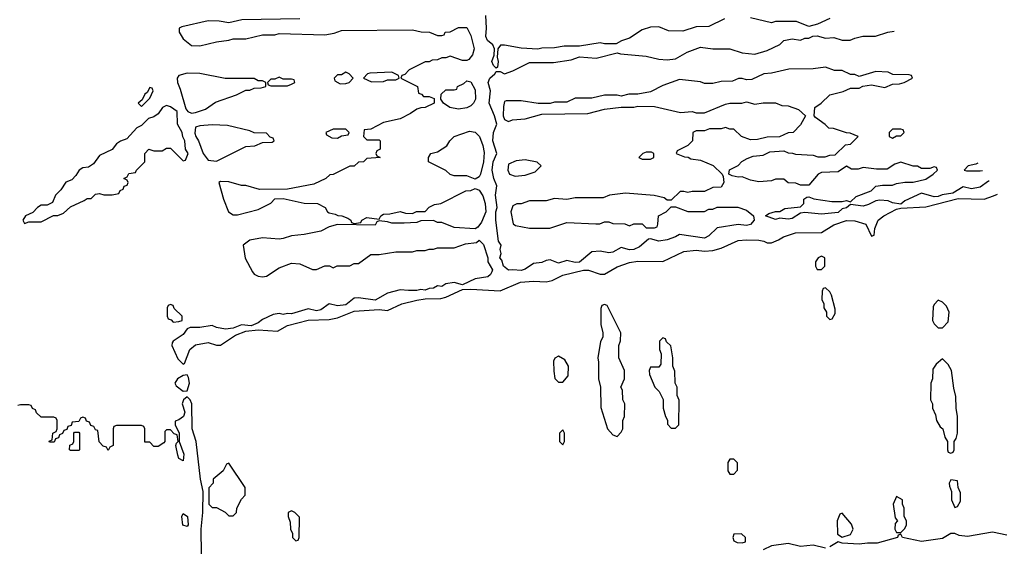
# Model space of a CAD drawing. Header units: inches. Extents: x 2710684 to 2828758, y 857022 to 965663.
# Tile 247 of 256: x 2751327 to 2756047, y 952168 to 954690. Entities that reach past the tile are written whole.
import ezdxf

# ---------------------------------------------------------------- set-up
doc = ezdxf.new("R2010")
doc.units = ezdxf.units.IN
doc.header["$MEASUREMENT"] = 0
doc.layers.add('C7955', color=7, linetype='Continuous')

msp = doc.modelspace()

# ---------------------------------------------------------------- linework, layer by layer
at = {"layer": 'C7955', "color": 4, "elevation": 12}
for points in [[(2752670, 954694), (2752391.1, 954688.9), (2752330, 954675.3), (2752283.1, 954683.1), (2752230, 954684), (2752103.5, 954656.5), (2752091.3, 954648.7), (2752091, 954630), (2752110, 954598.8), (2752150, 954566.8), (2752190, 954564.7), (2752270, 954584.7), (2752330, 954591.3), (2752350, 954598), (2752410, 954598), (2752490, 954618), (2752550, 954618), (2752570, 954624.7), (2752790, 954618), (2752834.6, 954625.4), (2752870, 954638), (2753210, 954642), (2753251.6, 954631.6), (2753291.1, 954631.1), (2753330, 954614), (2753350, 954614), (2753362, 954618), (2753366, 954630), (2753390, 954632), (2753430, 954652), (2753470, 954652), (2753490, 954614), (2753504.7, 954550), (2753498, 954522), (2753479.8, 954500.2), (2753470, 954495.3), (2753450, 954495.3), (2753390, 954515.3), (2753370, 954508), (2753350, 954508), (2753330, 954498), (2753303.6, 954496.4), (2753290, 954488), (2753270, 954488), (2753194, 954450), (2753172.7, 954427.3), (2753158, 954422), (2753154, 954410), (2753234, 954370), (2753238, 954338), (2753252.7, 954332.7), (2753262, 954322), (2753290, 954322), (2753312.7, 954312.7), (2753314, 954290), (2753271, 954269), (2753250, 954268.7), (2753230, 954262), (2753199.8, 954240.2), (2753150, 954215.3), (2753070, 954198), (2753010, 954166), (2752978, 954162), (2752974, 954130), (2752990, 954114), (2753050, 954114), (2753054, 954110), (2753054, 954070), (2753038, 954062), (2753034, 954050), (2753038, 954038), (2753054, 954030), (2752990, 954026), (2752974, 954010), (2752950, 954008), (2752930, 953988.7), (2752910, 953988), (2752830, 953948), (2752812.7, 953947.3), (2752794, 953930), (2752736.9, 953903.1), (2752610, 953878), (2752476.4, 953876.4), (2752410, 953895.3), (2752390, 953895.3), (2752330, 953914), (2752290, 953915.3), (2752282, 953910), (2752304, 953830), (2752327.7, 953770), (2752350, 953756), (2752370, 953756), (2752470, 953781), (2752530, 953812), (2752550, 953832), (2752590, 953834), (2752690, 953812), (2752754, 953810), (2752791.1, 953791.1), (2752802, 953770), (2752810, 953764.7), (2752838.8, 953758.8), (2752851.6, 953751.6), (2752871.1, 953751.1), (2752899.6, 953739.6), (2752914, 953730), (2752918, 953718), (2752930, 953714), (2752962, 953718), (2752966, 953730), (2752990, 953742), (2753050, 953734), (2753058, 953750), (2753070, 953758), (2753100.4, 953759.6), (2753150, 953770.7), (2753176.4, 953763.6), (2753210, 953762), (2753229.1, 953770.9), (2753270, 953772), (2753290, 953792), (2753315.3, 953804.7), (2753346, 953810), (2753466, 953870), (2753490, 953872), (2753510, 953882), (2753530, 953874), (2753546.4, 953846.4), (2753557.3, 953810), (2753560.7, 953770), (2753539.8, 953720.2), (2753523.6, 953696.4), (2753510, 953688), (2753410, 953695.3), (2753350, 953718), (2753330, 953718), (2753310, 953728), (2753250, 953726), (2753230, 953718), (2753170, 953715.3), (2753110, 953715.3), (2753090, 953722), (2753050, 953726), (2753038, 953722), (2753030, 953706), (2752850, 953708.7), (2752810, 953698), (2752770, 953678), (2752690, 953662), (2752630, 953655.3), (2752590, 953642), (2752570, 953639), (2752490, 953646), (2752430, 953634), (2752398, 953610), (2752408.1, 953548.1), (2752442, 953482), (2752451.1, 953471.1), (2752470, 953462), (2752490, 953458), (2752510, 953462), (2752570, 953502), (2752630, 953524.7), (2752670, 953521), (2752730, 953494), (2752750, 953494), (2752790, 953511.3), (2752811.1, 953511.1), (2752830, 953502), (2752848.9, 953511.1), (2752910, 953512), (2752930, 953522), (2752950, 953522), (2753010, 953564.7), (2753050, 953564.7), (2753130, 953578), (2753210, 953578), (2753230, 953584.7), (2753270, 953584.7), (2753290, 953591.3), (2753310, 953591.3), (2753330, 953598), (2753410, 953598), (2753463.1, 953616.9), (2753516.4, 953623.6), (2753530, 953634), (2753550, 953614), (2753571, 953550), (2753571, 953530), (2753592.5, 953492.5), (2753590, 953482), (2753584, 953470), (2753570, 953458), (2753510.7, 953449.3), (2753450, 953420.9), (2753410, 953432), (2753370, 953425.2), (2753350, 953412.7), (2753330, 953416), (2753310, 953403.7), (2753290, 953402.7), (2753270, 953395.1), (2753250, 953398), (2753230, 953392.7), (2753190, 953392.3), (2753150, 953396), (2753090, 953380.9), (2753030, 953346.6), (2752950, 953358), (2752930, 953356), (2752890, 953325.2), (2752850, 953319.3), (2752810, 953329.3), (2752770, 953300.9), (2752750, 953295.1), (2752710, 953306), (2752630, 953281.2), (2752610, 953282.7), (2752590, 953278), (2752570, 953283.7), (2752541.1, 953278.9), (2752490, 953254.5), (2752470, 953238), (2752436, 953224), (2752390, 953229), (2752350, 953212.3), (2752312.7, 953207.3), (2752270, 953216), (2752250, 953226), (2752190, 953215.1), (2752144.5, 953215.5), (2752130, 953209.5), (2752110, 953182.9), (2752062, 953150), (2752058, 953142), (2752056, 953130), (2752085.2, 953065.2), (2752110, 953041), (2752117.2, 953042.8), (2752142, 953110), (2752170, 953133.4), (2752230, 953144.7), (2752270, 953131.3), (2752290, 953131.3), (2752361.5, 953178.5), (2752410, 953199.1), (2752470, 953204.9), (2752562, 953198), (2752610, 953226), (2752709.5, 953250.5), (2752810, 953254.8), (2752850, 953262.8), (2752930, 953293.4), (2753050, 953302.8), (2753090, 953298), (2753158, 953330), (2753230, 953347.3), (2753270, 953353.4), (2753344.7, 953355.3), (2753370, 953361), (2753450, 953397.3), (2753490, 953399.1), (2753630, 953391), (2753727, 953433), (2753790, 953437.3), (2753850, 953434.8), (2753878.6, 953441.4), (2753930, 953466.8), (2754029.4, 953490.6), (2754054, 953490), (2754110, 953471.3), (2754130, 953471.3), (2754190, 953506.8), (2754250, 953527.3), (2754290, 953533), (2754410, 953531.3), (2754510, 953579.1), (2754570, 953586.8), (2754610, 953581), (2754650, 953584.7), (2754690, 953596), (2754770, 953632.7), (2754810, 953636.3), (2754870, 953634), (2754894, 953630), (2754910, 953622), (2754930, 953622), (2754964.7, 953635.3), (2754988, 953650), (2755046, 953670), (2755170, 953671.3), (2755230, 953706.8), (2755290, 953727.7), (2755330, 953727.3), (2755382, 953710), (2755410, 953654), (2755422, 953658), (2755426, 953690), (2755442, 953730), (2755468.7, 953750), (2755530, 953782), (2755550, 953787.7), (2755670, 953794), (2755826, 953834), (2755950, 953830.7), (2755994.2, 953845.8), (2756013.3, 953855)], [(2754705.4, 954694.6), (2754630, 954658), (2754570, 954655.3), (2754505.4, 954634.6), (2754436.4, 954636.4), (2754390, 954655.3), (2754350, 954654), (2754310, 954642), (2754250, 954602), (2754211.1, 954588.9), (2754185.4, 954574.6), (2754130, 954574), (2754110, 954579), (2754010, 954564), (2753936.9, 954563.1), (2753890, 954555.3), (2753830, 954554), (2753810, 954548.7), (2753730, 954553.2), (2753650, 954568.7), (2753631.6, 954568.4), (2753618, 954550), (2753616, 954510), (2753621, 954490), (2753616.9, 954463.1), (2753610, 954458), (2753598, 954470), (2753589.3, 954490), (2753600.4, 954519.6), (2753602, 954550), (2753595.3, 954570), (2753569.7, 954589.7), (2753560.5, 954610), (2753564, 954650), (2753561.6, 954710)], [(2755210, 954695.3), (2755151.6, 954668.4), (2755110, 954658), (2755050, 954682), (2754950, 954682), (2754930, 954675.3), (2754830, 954699)], [(2755974.2, 953916.7), (2755970, 953916), (2755930, 953887.3), (2755890, 953880.7), (2755850, 953889.5), (2755800.5, 953859.5), (2755748.5, 953851.5), (2755730, 953842.7), (2755710, 953840.9), (2755650, 953859.3), (2755570, 953822.7), (2755550, 953806), (2755510, 953812.7), (2755490, 953822.7), (2755450, 953826), (2755430, 953822.7), (2755395.8, 953804.2), (2755370, 953796.2), (2755310, 953805.2), (2755290, 953789), (2755270, 953784), (2755250, 953766), (2755170, 953758), (2755090, 953766), (2755070, 953762.7), (2755030, 953738), (2755010, 953735.1), (2754970, 953739.3), (2754950, 953733.2), (2754902, 953750), (2754918, 953762), (2754950, 953772), (2754970, 953772), (2754994, 953786), (2755070, 953794), (2755086, 953810), (2755086, 953830), (2755100.4, 953839.6), (2755110, 953842), (2755132.7, 953832.7), (2755219.8, 953819.8), (2755270, 953818.8), (2755290, 953824), (2755310, 953818), (2755336.6, 953843.4), (2755408, 953870), (2755430, 953892), (2755462, 953898), (2755510, 953898), (2755530, 953906), (2755570, 953911.3), (2755610, 953911.3), (2755670, 953926), (2755706, 953950), (2755726, 953970), (2755722, 953982), (2755710, 953986), (2755690, 953978), (2755650, 953978), (2755630, 953988), (2755610, 953988.7), (2755550, 954008), (2755522, 953998), (2755485.4, 953974.6), (2755434.6, 953974.6), (2755370, 953982), (2755345.4, 953974.6), (2755314.6, 953974.6), (2755290, 953988), (2755250, 953962), (2755170, 953958), (2755154, 953950), (2755110, 953898), (2755070, 953898), (2755047.3, 953907.3), (2755010, 953908), (2754990, 953926), (2754950, 953926), (2754930, 953918), (2754870, 953914), (2754830, 953922), (2754790, 953938), (2754770, 953935.3), (2754742, 953942), (2754726, 953950), (2754728.9, 953971.1), (2754770, 953992), (2754788.9, 954011.1), (2754814.6, 954025.4), (2754843.1, 954036.9), (2754890, 954042), (2754923.1, 954056.9), (2754990, 954062), (2755010, 954052), (2755031.1, 954051.1), (2755045.4, 954045.4), (2755130, 954042), (2755152.7, 954032.7), (2755187.3, 954032.7), (2755210, 954042), (2755236.4, 954043.6), (2755286, 954090), (2755310, 954094), (2755346, 954130), (2755307.3, 954147.3), (2755290, 954148), (2755228.4, 954168.4), (2755206, 954170), (2755188.4, 954188.4), (2755141.2, 954221.2), (2755135.3, 954230), (2755138, 954270), (2755168, 954290), (2755210, 954331), (2755274.6, 954345.4), (2755310, 954362), (2755350, 954362), (2755368.4, 954371.6), (2755410, 954378), (2755474.6, 954365.4), (2755510, 954382), (2755543.6, 954383.6), (2755566, 954390), (2755606, 954410), (2755602, 954422), (2755590, 954426), (2755512.7, 954427.3), (2755490, 954438), (2755430, 954442), (2755350, 954418), (2755330, 954428), (2755310, 954428), (2755270, 954446), (2755232.7, 954447.3), (2755190, 954462), (2755130, 954454), (2755013.6, 954453.6), (2754930, 954434), (2754894, 954430), (2754836.9, 954403.1), (2754810, 954402), (2754790, 954408.7), (2754771.6, 954408.4), (2754743.6, 954396.4), (2754690, 954394), (2754650, 954384), (2754610, 954385.2), (2754590, 954393.2), (2754490, 954404), (2754410, 954375.3), (2754350, 954344), (2754290, 954334), (2754247.1, 954332.9), (2754210, 954324), (2754190, 954328.7), (2754130, 954328.7), (2754070, 954314), (2753990, 954314), (2753950, 954295.3), (2753890, 954295.3), (2753870, 954288), (2753811.6, 954288.4), (2753730, 954302), (2753658, 954302), (2753650, 954298), (2753645.1, 954274.9), (2753644, 954230), (2753650, 954212), (2753670, 954202), (2753689.1, 954210.9), (2753750, 954216), (2753830, 954238), (2754050, 954241), (2754130, 954261), (2754210, 954271.3), (2754270, 954271), (2754290, 954276), (2754370, 954274.8), (2754494.6, 954245.4), (2754550, 954251), (2754570, 954244.7), (2754610, 954244.7), (2754710, 954286), (2754730, 954290.8), (2754789.1, 954290.9), (2754810, 954296), (2754850, 954286), (2754890, 954291.3), (2754950, 954291.3), (2754979.6, 954279.6), (2755010, 954278), (2755059.8, 954259.8), (2755094, 954230), (2755070, 954186), (2755034, 954150), (2755010, 954148.7), (2754968.4, 954128.4), (2754910, 954128), (2754863.6, 954116.4), (2754830, 954115.3), (2754786, 954130), (2754750, 954166), (2754730, 954166), (2754710, 954174), (2754690, 954168), (2754632.7, 954167.3), (2754610, 954158), (2754570, 954158), (2754554, 954150), (2754552, 954110), (2754530, 954088), (2754478, 954062), (2754474, 954050), (2754512.7, 954032.7), (2754531.6, 954031.6), (2754543.6, 954023.6), (2754590, 954018), (2754651.1, 953991.1), (2754694, 953950), (2754699.6, 953939.6), (2754702, 953910), (2754690, 953888), (2754650, 953886), (2754610, 953868), (2754550, 953868), (2754530, 953862), (2754510, 953868), (2754492.7, 953867.3), (2754450, 953826), (2754430, 953826), (2754416.4, 953836.4), (2754368.4, 953848.4), (2754230, 953859), (2754154, 953850), (2754123.6, 953836.4), (2753990, 953837.2), (2753950, 953828.7), (2753890, 953833.2), (2753850, 953822), (2753770, 953822), (2753730, 953808.7), (2753710, 953808), (2753690, 953798), (2753681, 953770), (2753691.6, 953711.6), (2753703.6, 953703.6), (2753770, 953691.3), (2753868.4, 953691.6), (2753950, 953718), (2754088.4, 953711.6), (2754107.3, 953712.7), (2754130, 953722), (2754150, 953722), (2754170, 953714), (2754227.3, 953712.7), (2754250, 953702), (2754270, 953712), (2754310, 953712), (2754330, 953694), (2754370, 953694), (2754382, 953698), (2754386, 953710), (2754388.9, 953751.1), (2754426, 953770), (2754450, 953794), (2754470, 953794), (2754530, 953771.3), (2754610, 953772), (2754630, 953782), (2754650, 953782), (2754670, 953792), (2754768.4, 953791.6), (2754810, 953778), (2754844.7, 953750), (2754846.8, 953730), (2754830, 953709.3), (2754810, 953703.7), (2754770, 953709.5), (2754670, 953693.2), (2754630, 953655.1), (2754610, 953643.6), (2754490, 953661.2), (2754470.4, 953649.6), (2754430, 953636), (2754390.5, 953629.5), (2754350, 953641.2), (2754341.4, 953638.6), (2754298.3, 953601.7), (2754270, 953589.5), (2754250, 953587.3), (2754210, 953599.5), (2754170, 953576.2), (2754150, 953574), (2754110, 953580.7), (2754070, 953578), (2754010, 953529.3), (2753990, 953527.3), (2753950, 953536.2), (2753910, 953524.5), (2753870, 953539.3), (2753850, 953537.2), (2753830, 953527), (2753790, 953522), (2753750, 953494.5), (2753730, 953489.4), (2753690, 953492.7), (2753669.7, 953489.7), (2753645.2, 953510), (2753638, 953538), (2753629, 953550), (2753635.3, 953570), (2753629.2, 953590), (2753634, 953610), (2753622, 953630), (2753609.5, 953730), (2753609.3, 953770), (2753616, 953790), (2753607.8, 953850), (2753614.2, 953894.2), (2753599.5, 953930), (2753592, 953970), (2753597, 954010), (2753613.2, 954050), (2753594.5, 954110), (2753598, 954150), (2753613.2, 954190), (2753602.7, 954230), (2753576.9, 954290), (2753583.6, 954350), (2753571.8, 954390), (2753580.9, 954410), (2753604, 954430), (2753610, 954442), (2753630, 954442), (2753650, 954431.3), (2753690, 954444.7), (2753770, 954484.7), (2753885.4, 954485.4), (2753970, 954498), (2754010, 954512), (2754090, 954506), (2754190, 954532), (2754206.4, 954526.4), (2754330, 954514.8), (2754390, 954501), (2754430, 954498), (2754470, 954502), (2754525.6, 954534.4), (2754590, 954558), (2754650, 954551.3), (2754730, 954551.3), (2754790, 954531.3), (2754850, 954524.7), (2754910, 954542), (2754970, 954572), (2754989, 954591), (2755030, 954598), (2755070, 954592), (2755090, 954602), (2755110, 954602), (2755128.4, 954611.6), (2755150, 954612), (2755190, 954602), (2755230, 954604.7), (2755270, 954591.3), (2755308.4, 954591.6), (2755330, 954602), (2755369.1, 954610.9), (2755428.4, 954611.6), (2755488.9, 954631.1), (2755519.3, 954634.6)], [(2755919.6, 954002.8), (2755910, 953998), (2755874, 953990), (2755854, 953970), (2755866, 953966), (2755930, 953966.8), (2755941.5, 953968.3)], [(2752197.4, 952130), (2752196.2, 952250), (2752204.5, 952330), (2752206, 952430), (2752194, 952490), (2752172.3, 952670), (2752154, 952730), (2752152, 952850), (2752144, 952870), (2752130, 952884), (2752111.3, 952870), (2752106, 952850), (2752118, 952810), (2752111.3, 952790), (2752090, 952773.2), (2752072.7, 952767.3), (2752072, 952750), (2752090.8, 952710), (2752090.8, 952670), (2752114, 952610), (2752110, 952578), (2752090, 952588), (2752084.7, 952604.7), (2752075.3, 952650), (2752078, 952662), (2752086, 952670), (2752082, 952702), (2752067.3, 952707.3), (2752050, 952726), (2752030, 952726), (2752022, 952718), (2752022, 952670), (2752016.9, 952663.1), (2751990, 952646), (2751970, 952646), (2751950, 952666), (2751927.3, 952667.3), (2751926, 952730), (2751922, 952742), (2751910, 952746), (2751790, 952746), (2751778, 952742), (2751774, 952730), (2751774, 952650), (2751758, 952642), (2751750, 952626), (2751742, 952642), (2751727.3, 952647.3), (2751708.4, 952668.4), (2751702, 952722), (2751690, 952726), (2751682, 952742), (2751667.3, 952747.3), (2751662, 952762), (2751647.3, 952767.3), (2751642, 952782), (2751630, 952786), (2751618, 952782), (2751610, 952766), (2751578, 952762), (2751572.7, 952747.3), (2751558, 952742), (2751552.7, 952727.3), (2751538, 952722), (2751532, 952708), (2751518, 952702), (2751512.7, 952687.3), (2751498, 952682), (2751492.7, 952667.3), (2751470, 952666), (2751468, 952672), (2751482, 952678), (2751486, 952710), (2751502, 952718), (2751506, 952730), (2751506, 952770), (2751502, 952782), (2751490, 952786), (2751430, 952786), (2751407.3, 952807.3), (2751402, 952822), (2751387.3, 952827.3), (2751382, 952842), (2751370, 952846), (2751330, 952846), (2751318, 952842)], [(2756058.3, 952221.7), (2755990, 952235.6), (2755870, 952215.6), (2755830, 952219.5), (2755810, 952229.5), (2755790, 952229.5), (2755750, 952205.6), (2755650, 952191.5), (2755558, 952210), (2755550, 952226), (2755538, 952222), (2755534, 952210), (2755437.3, 952182.7), (2755390, 952183.6), (2755350, 952178.4), (2755270, 952183.7), (2755250, 952189.3), (2755210, 952165.1)], [(2755190, 952159.6), (2755130, 952174), (2755070, 952167.6), (2755010, 952182), (2754930, 952169.6), (2754890, 952151.8)]]:
    msp.add_lwpolyline(points, dxfattribs=at)
for points in [[(2752130, 954434), (2752090, 954422), (2752081, 954410), (2752082.8, 954390), (2752096.7, 954356.7), (2752122.8, 954262.8), (2752132, 954250), (2752150, 954242.8), (2752170, 954246), (2752218, 954262), (2752265.6, 954294.4), (2752366, 954330), (2752410, 954352), (2752430, 954352), (2752450, 954362), (2752483.6, 954363.6), (2752506, 954370), (2752506, 954390), (2752490, 954398), (2752470, 954398), (2752450, 954408), (2752311.1, 954408.9), (2752190, 954432.7)], [(2752570, 954415.3), (2752550, 954406), (2752530, 954406), (2752514, 954390), (2752518, 954378), (2752530, 954374), (2752610, 954374), (2752630, 954382), (2752646, 954390), (2752642, 954402), (2752630, 954406), (2752590, 954406)], [(2752890, 954438), (2752870, 954426), (2752850, 954426), (2752834, 954410), (2752838, 954398), (2752863.6, 954383.6), (2752890, 954384.7), (2752906, 954390), (2752926, 954410), (2752906, 954430)], [(2753110, 954438), (2753005.4, 954434.6), (2752994, 954430), (2752974, 954410), (2753012.7, 954392.7), (2753070, 954394), (2753090, 954402), (2753130, 954402), (2753146, 954410), (2753142, 954422)], [(2751950, 954366), (2751938, 954342), (2751926.4, 954333.6), (2751914, 954306), (2751894, 954290), (2751910, 954274), (2751950, 954314), (2751966, 954350), (2751962, 954362)], [(2753430, 954262), (2753389.3, 954269.3), (2753358, 954290), (2753346, 954310), (2753347.3, 954332.7), (2753370, 954354), (2753410, 954354), (2753422, 954358), (2753426, 954370), (2753455.3, 954384.7), (2753470, 954398), (2753490, 954392), (2753510, 954354), (2753511, 954310), (2753502, 954290), (2753490, 954278), (2753470, 954268)], [(2752030, 954279), (2752010.7, 954269.3), (2751990, 954239), (2751970, 954225.2), (2751943.5, 954216.5), (2751910, 954184), (2751887.5, 954172.5), (2751839.8, 954120.2), (2751810, 954108.7), (2751790, 954095.3), (2751770, 954068.7), (2751710, 954039), (2751679.8, 954000.2), (2751656.3, 953983.7), (2751630, 953981.2), (2751611.3, 953970), (2751596.3, 953943.7), (2751577.3, 953922.7), (2751548.1, 953911.9), (2751524, 953876), (2751498, 953850), (2751484.7, 953815.3), (2751458, 953802), (2751430, 953802), (2751412, 953790), (2751390, 953766), (2751354, 953750), (2751342, 953730), (2751350, 953714), (2751370, 953722), (2751430, 953722), (2751488.4, 953751.6), (2751510, 953752), (2751536.4, 953763.6), (2751570, 953794), (2751636.4, 953823.6), (2751650, 953834), (2751670, 953834), (2751690, 953854), (2751710, 953858), (2751730, 953852), (2751770, 953852), (2751802, 953858), (2751808, 953872), (2751822, 953878), (2751827.3, 953892.7), (2751842, 953898), (2751846, 953910), (2751842, 953922), (2751826, 953930), (2751842, 953938), (2751850, 953954), (2751882, 953958), (2751886, 953970), (2751926, 954010), (2751926, 954050), (2751946, 954070), (2751970, 954062), (2752010, 954062), (2752030, 954074), (2752050, 954074), (2752110, 954014), (2752122, 954018), (2752134, 954050), (2752122, 954070), (2752119, 954110), (2752109, 954129), (2752105.2, 954150), (2752083.7, 954190), (2752082, 954250), (2752050, 954272.7)], [(2752250, 954186), (2752190, 954181.2), (2752170, 954175.3), (2752166.8, 954146.8), (2752171, 954130), (2752184, 954110), (2752206.8, 954050), (2752230, 954018), (2752270, 954012), (2752290, 954022), (2752410, 954082), (2752454.6, 954085.4), (2752490, 954102), (2752536.4, 954103.6), (2752546, 954110), (2752542, 954122), (2752527.3, 954127.3), (2752510, 954146), (2752450, 954148), (2752430, 954158), (2752323.1, 954183.1)], [(2752890, 954166), (2752830, 954166), (2752794, 954150), (2752798, 954138), (2752823.6, 954123.6), (2752850, 954122), (2752870, 954134), (2752902, 954138), (2752906, 954150)], [(2755550, 954166), (2755510, 954166), (2755494, 954150), (2755494, 954130), (2755510, 954122), (2755530, 954134), (2755550, 954134), (2755566, 954150), (2755562, 954162)], [(2753510, 953926), (2753470, 953942), (2753410, 953942), (2753390, 953948.7), (2753370, 953968), (2753286, 954010), (2753286, 954030), (2753298, 954050), (2753330, 954058), (2753374.6, 954085.4), (2753388, 954110), (2753410, 954131.3), (2753483.1, 954156.9), (2753510, 954152), (2753530.8, 954130), (2753547.5, 954087.5), (2753553.4, 954053.4), (2753550.7, 954009.3), (2753536, 953950), (2753530, 953938)], [(2754355.3, 954055.3), (2754330, 954055.3), (2754314, 954050), (2754294, 954030), (2754310, 954022), (2754350, 954022), (2754366, 954030), (2754366, 954050)], [(2753750, 954019), (2753706, 954014), (2753670, 953998), (2753667.3, 953970), (2753674, 953950), (2753701, 953941), (2753750, 953944.7), (2753798, 953962), (2753826, 953990), (2753807.3, 954007.3)], [(2755170, 953558), (2755154, 953550), (2755142, 953530), (2755142, 953510), (2755150, 953494), (2755170, 953494), (2755186, 953510), (2755186, 953550)], [(2755190, 953406), (2755178, 953402), (2755174, 953390), (2755172, 953350), (2755182, 953330), (2755182, 953310), (2755194, 953290), (2755194, 953270), (2755210, 953254), (2755222, 953258), (2755236.4, 953283.6), (2755236.4, 953303.6), (2755218, 953370), (2755210, 953386)], [(2752050, 953326), (2752038, 953322), (2752034, 953310), (2752034, 953270), (2752038, 953258), (2752052.7, 953252.7), (2752062, 953242), (2752090, 953244.7), (2752106, 953250), (2752106, 953270), (2752067.3, 953307.3), (2752062, 953322)], [(2754130, 953326), (2754118, 953322), (2754112.7, 953307.3), (2754112, 953230), (2754122, 953190), (2754122, 953170), (2754111.6, 953148.4), (2754098, 953070), (2754102, 953050), (2754102, 952970), (2754111.3, 952930), (2754112.7, 952832.7), (2754144.7, 952730), (2754170, 952702), (2754190, 952694), (2754210, 952714), (2754218, 952730), (2754218, 952770), (2754226, 952790), (2754228, 952850), (2754218, 952870), (2754216.4, 952916.4), (2754208, 952930), (2754226, 952970), (2754226, 953010), (2754198, 953070), (2754198, 953130), (2754207.3, 953152.7), (2754208, 953190), (2754142, 953322)], [(2755730, 953346), (2755710, 953326), (2755705.4, 953314.6), (2755702, 953250), (2755710, 953234), (2755730, 953214), (2755750, 953214), (2755777.2, 953242.8), (2755782, 953290), (2755770, 953318), (2755750, 953338)], [(2754410, 953166), (2754394, 953150), (2754394, 953110), (2754402, 953090), (2754399.6, 953040.4), (2754390, 953026), (2754350, 953026), (2754344.7, 953010), (2754346, 952990), (2754372, 952930), (2754392, 952910), (2754411.6, 952871.6), (2754412, 952830), (2754422, 952790), (2754431.6, 952771.6), (2754432.7, 952752.7), (2754450, 952734), (2754470, 952734), (2754486, 952750), (2754487.3, 952867.3), (2754478, 952890), (2754478, 952930), (2754468, 952950), (2754467.3, 953007.3), (2754458, 953030), (2754458, 953070), (2754447.3, 953127.3), (2754427.3, 953147.3), (2754422, 953162)], [(2753910, 953078), (2753891.6, 953068.4), (2753885.4, 953054.6), (2753886.4, 953006.4), (2753892, 952972), (2753910, 952954), (2753930, 952954), (2753956.4, 952983.6), (2753958, 953030), (2753940.4, 953060.4)], [(2755750, 953066), (2755719.6, 953040.4), (2755703.6, 953016.4), (2755702, 952970), (2755694, 952950), (2755692, 952870), (2755702, 952850), (2755702, 952830), (2755716.9, 952796.9), (2755722, 952770), (2755739.6, 952739.6), (2755752, 952730), (2755762, 952690), (2755774, 952670), (2755774, 952630), (2755778, 952618), (2755790, 952614), (2755802, 952618), (2755806, 952630), (2755806, 952670), (2755816.4, 952683.6), (2755822, 952710), (2755822, 952790), (2755815.3, 952830), (2755814.6, 952885.4), (2755804.7, 952924.7), (2755794, 953010), (2755778, 953038)], [(2752130, 952988.7), (2752110, 952986.6), (2752082.8, 952970), (2752070.7, 952950), (2752076.8, 952936.8), (2752110, 952911), (2752130, 952912), (2752140.7, 952950), (2752135.9, 952975.9)], [(2751570, 952626), (2751566, 952630), (2751567.3, 952652.7), (2751582, 952658), (2751586, 952670), (2751586, 952710), (2751590, 952714), (2751610, 952714), (2751614, 952710), (2751614, 952630), (2751610, 952626)], [(2753930, 952726), (2753914, 952710), (2753914, 952670), (2753930, 952654), (2753938, 952670), (2753938, 952710)], [(2752330, 952566), (2752318, 952562), (2752302, 952530), (2752254, 952490), (2752254, 952470), (2752232.7, 952447.3), (2752234, 952370), (2752250, 952354), (2752270, 952354), (2752311.6, 952331.6), (2752330, 952314), (2752350, 952314), (2752366, 952330), (2752368, 952350), (2752390, 952394), (2752407.3, 952412.7), (2752408, 952450)], [(2754750, 952586), (2754730, 952586), (2754722, 952570), (2754722, 952530), (2754730, 952514), (2754750, 952514), (2754767.3, 952532.7), (2754767.3, 952567.3)], [(2755790, 952486), (2755782, 952470), (2755783.6, 952456.4), (2755794, 952430), (2755794, 952390), (2755810, 952354), (2755822, 952358), (2755836.4, 952383.6), (2755836.4, 952423.6), (2755826, 952450), (2755822, 952482)], [(2755530, 952406), (2755514, 952370), (2755523.6, 952303.6), (2755534, 952290), (2755523.6, 952276.4), (2755522, 952250), (2755530, 952234), (2755550, 952234), (2755570, 952254), (2755578, 952270), (2755578, 952290), (2755566, 952310), (2755566, 952350), (2755558, 952370), (2755558, 952390)], [(2752630, 952338), (2752614, 952330), (2752614, 952310), (2752623.6, 952283.6), (2752624.7, 952250), (2752634, 952230), (2752634, 952210), (2752650, 952194), (2752662, 952198), (2752666, 952210), (2752667.3, 952307.3), (2752646, 952330)], [(2755270, 952326), (2755258, 952322), (2755244.7, 952290), (2755246.4, 952226.4), (2755270, 952212), (2755310, 952224.7), (2755322, 952250), (2755313.6, 952273.6)], [(2752130, 952262), (2752109.2, 952269.2), (2752103.7, 952310), (2752110, 952324.7), (2752130.5, 952310), (2752134, 952270)], [(2754787.3, 952227.3), (2754750, 952226), (2754744.7, 952210), (2754750, 952194), (2754765.4, 952185.4), (2754790, 952184.7), (2754806, 952190), (2754806, 952210)]]:
    msp.add_lwpolyline(points, close=True, dxfattribs=at)

doc.saveas('drawing.dxf')
